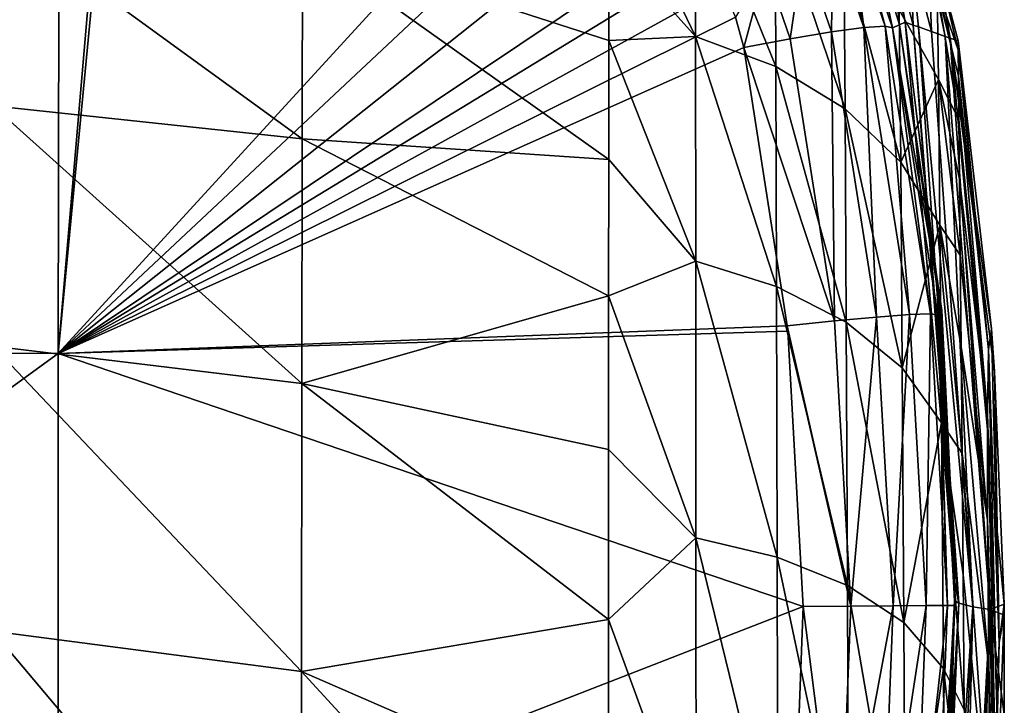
# Model space of a CAD drawing. Header units: millimetres. Extents: x -22 to 72, y 0 to 291.
# Tile 98 of 99: x 4 to 16, y 279 to 287. Entities that reach past the tile are written whole.
import ezdxf

# ---------------------------------------------------------------- set-up
doc = ezdxf.new("R2010")
doc.units = ezdxf.units.MM
doc.header["$LTSCALE"] = 65.185185
for name, color, linetype in [('23', 7, 'CONTINUOUS'), ('24', 7, 'CONTINUOUS'), ('25', 7, 'CONTINUOUS'), ('32', 7, 'CONTINUOUS'), ('33', 7, 'CONTINUOUS'), ('41', 7, 'CONTINUOUS'), ('42', 7, 'CONTINUOUS'), ('43', 7, 'CONTINUOUS'), ('50', 7, 'CONTINUOUS'), ('74', 7, 'CONTINUOUS'), ('75', 7, 'CONTINUOUS'), ('76', 7, 'CONTINUOUS')]:
    doc.layers.add(name, color=color, linetype=linetype)

msp = doc.modelspace()

# ---------------------------------------------------------------- linework, layer by layer
at = {"layer": '23', "color": 7, "linetype": 'CONTINUOUS'}
for points in [[(3.742, 285.997, 11.959), (3.743, 288.319, 17.018), (7.491, 285.597, 11.687), (3.742, 285.997, 11.959)], [(7.491, 285.597, 11.687), (3.743, 288.319, 17.018), (7.496, 287.987, 16.719), (7.491, 285.597, 11.687)], [(7.491, 285.597, 11.687), (7.496, 287.987, 16.719), (11.205, 285.347, 12.011), (7.491, 285.597, 11.687)], [(11.206, 286.788, 14.871), (7.496, 287.987, 16.719), (11.207, 288.013, 17.812), (11.206, 286.788, 14.871)], [(11.205, 285.347, 12.011), (7.496, 287.987, 16.719), (11.206, 286.788, 14.871), (11.205, 285.347, 12.011)], [(3.741, 283.086, 7.227), (3.742, 285.997, 11.959), (7.486, 282.631, 7.015), (3.741, 283.086, 7.227)], [(7.486, 282.631, 7.015), (3.742, 285.997, 11.959), (7.491, 285.597, 11.687), (7.486, 282.631, 7.015)], [(7.486, 282.631, 7.015), (7.491, 285.597, 11.687), (11.204, 283.694, 9.241), (7.486, 282.631, 7.015)], [(11.204, 283.694, 9.241), (7.491, 285.597, 11.687), (11.205, 285.347, 12.011), (11.204, 283.694, 9.241)], [(11.202, 281.833, 6.577), (7.486, 282.631, 7.015), (11.204, 283.694, 9.241), (11.202, 281.833, 6.577)], [(3.74, 279.633, 2.887), (3.741, 283.086, 7.227), (7.481, 279.144, 2.752), (3.74, 279.633, 2.887)], [(7.481, 279.144, 2.752), (3.741, 283.086, 7.227), (7.486, 282.631, 7.015), (7.481, 279.144, 2.752)], [(7.481, 279.144, 2.752), (7.486, 282.631, 7.015), (11.201, 279.772, 4.032), (7.481, 279.144, 2.752)], [(11.201, 279.772, 4.032), (7.486, 282.631, 7.015), (11.202, 281.833, 6.577), (11.201, 279.772, 4.032)], [(11.2, 277.521, 1.623), (7.481, 279.144, 2.752), (11.201, 279.772, 4.032), (11.2, 277.521, 1.623)], [(3.74, 275.691, -1.004), (3.74, 279.633, 2.887), (7.477, 275.196, -1.058), (3.74, 275.691, -1.004)], [(7.477, 275.196, -1.058), (3.74, 279.633, 2.887), (7.481, 279.144, 2.752), (7.477, 275.196, -1.058)], [(7.477, 275.196, -1.058), (7.481, 279.144, 2.752), (11.198, 275.093, -0.631), (7.477, 275.196, -1.058)], [(11.198, 275.093, -0.631), (7.481, 279.144, 2.752), (11.2, 277.521, 1.623), (11.198, 275.093, -0.631)]]:
    msp.add_3dface(points, dxfattribs=at)
at = {"layer": '24', "color": 7, "linetype": 'CONTINUOUS'}
for points in [[(11.207, 288.013, 17.812), (11.208, 289.021, 20.825), (12.258, 286.839, 15.573), (11.207, 288.013, 17.812)], [(11.208, 289.021, 20.825), (12.255, 288.876, 21.2), (12.258, 286.839, 15.573), (11.208, 289.021, 20.825)], [(13.22, 288.462, 21.371), (13.228, 286.473, 15.817), (12.255, 288.876, 21.2), (13.22, 288.462, 21.371)], [(12.255, 288.876, 21.2), (13.228, 286.473, 15.817), (12.258, 286.839, 15.573), (12.255, 288.876, 21.2)], [(14.055, 287.883, 21.615), (14.069, 285.959, 16.16), (13.22, 288.462, 21.371), (14.055, 287.883, 21.615)], [(13.22, 288.462, 21.371), (14.069, 285.959, 16.16), (13.228, 286.473, 15.817), (13.22, 288.462, 21.371)], [(11.206, 286.788, 14.871), (11.207, 288.013, 17.812), (12.258, 286.839, 15.573), (11.206, 286.788, 14.871)], [(14.724, 287.16, 21.922), (14.742, 285.314, 16.591), (14.055, 287.883, 21.615), (14.724, 287.16, 21.922)], [(14.055, 287.883, 21.615), (14.742, 285.314, 16.591), (14.069, 285.959, 16.16), (14.055, 287.883, 21.615)], [(15.171, 287.791, 33.5), (15.438, 286.784, 33.5), (15.44, 286.676, 30.439), (15.171, 287.791, 33.5)], [(15.183, 287.411, 27.76), (15.171, 287.791, 33.5), (15.44, 286.676, 30.439), (15.183, 287.411, 27.76)], [(15.183, 287.411, 27.76), (15.199, 286.316, 22.271), (14.724, 287.16, 21.922), (15.183, 287.411, 27.76)], [(15.199, 286.316, 22.271), (15.183, 287.411, 27.76), (15.448, 285.832, 24.494), (15.199, 286.316, 22.271)], [(15.448, 285.832, 24.494), (15.183, 287.411, 27.76), (15.443, 286.357, 27.434), (15.448, 285.832, 24.494)], [(15.443, 286.357, 27.434), (15.183, 287.411, 27.76), (15.44, 286.676, 30.439), (15.443, 286.357, 27.434)], [(14.724, 287.16, 21.922), (15.199, 286.316, 22.271), (14.742, 285.314, 16.591), (14.724, 287.16, 21.922)], [(11.205, 285.347, 12.011), (11.206, 286.788, 14.871), (12.26, 284.113, 10.35), (11.205, 285.347, 12.011)], [(11.206, 286.788, 14.871), (12.258, 286.839, 15.573), (12.26, 284.113, 10.35), (11.206, 286.788, 14.871)], [(13.228, 286.473, 15.817), (13.237, 283.808, 10.659), (12.258, 286.839, 15.573), (13.228, 286.473, 15.817)], [(12.258, 286.839, 15.573), (13.237, 283.808, 10.659), (12.26, 284.113, 10.35), (12.258, 286.839, 15.573)], [(14.069, 285.959, 16.16), (14.083, 283.375, 11.088), (13.228, 286.473, 15.817), (14.069, 285.959, 16.16)], [(13.228, 286.473, 15.817), (14.083, 283.375, 11.088), (13.237, 283.808, 10.659), (13.228, 286.473, 15.817)], [(15.199, 286.316, 22.271), (15.217, 284.55, 17.077), (14.742, 285.314, 16.591), (15.199, 286.316, 22.271)], [(15.217, 284.55, 17.077), (15.199, 286.316, 22.271), (15.464, 284.186, 18.845), (15.217, 284.55, 17.077)], [(15.464, 284.186, 18.845), (15.199, 286.316, 22.271), (15.455, 285.107, 21.629), (15.464, 284.186, 18.845)], [(15.455, 285.107, 21.629), (15.199, 286.316, 22.271), (15.448, 285.832, 24.494), (15.455, 285.107, 21.629)], [(14.742, 285.314, 16.591), (14.761, 282.824, 11.624), (14.069, 285.959, 16.16), (14.742, 285.314, 16.591)], [(14.069, 285.959, 16.16), (14.761, 282.824, 11.624), (14.083, 283.375, 11.088), (14.069, 285.959, 16.16)], [(11.204, 283.694, 9.241), (11.205, 285.347, 12.011), (12.26, 284.113, 10.35), (11.204, 283.694, 9.241)], [(14.742, 285.314, 16.591), (15.217, 284.55, 17.077), (14.761, 282.824, 11.624), (14.742, 285.314, 16.591)], [(15.217, 284.55, 17.077), (15.238, 282.157, 12.228), (14.761, 282.824, 11.624), (15.217, 284.55, 17.077)], [(15.238, 282.157, 12.228), (15.217, 284.55, 17.077), (15.485, 281.784, 13.561), (15.238, 282.157, 12.228)], [(15.485, 281.784, 13.561), (15.217, 284.55, 17.077), (15.474, 283.077, 16.152), (15.485, 281.784, 13.561)], [(15.474, 283.077, 16.152), (15.217, 284.55, 17.077), (15.464, 284.186, 18.845), (15.474, 283.077, 16.152)], [(11.204, 283.694, 9.241), (12.26, 284.113, 10.35), (12.262, 280.764, 5.575), (11.204, 283.694, 9.241)], [(13.237, 283.808, 10.659), (13.244, 280.529, 5.939), (12.26, 284.113, 10.35), (13.237, 283.808, 10.659)], [(12.26, 284.113, 10.35), (13.244, 280.529, 5.939), (12.262, 280.764, 5.575), (12.26, 284.113, 10.35)], [(14.083, 283.375, 11.088), (14.097, 280.185, 6.442), (13.237, 283.808, 10.659), (14.083, 283.375, 11.088)], [(13.237, 283.808, 10.659), (14.097, 280.185, 6.442), (13.244, 280.529, 5.939), (13.237, 283.808, 10.659)], [(11.202, 281.833, 6.577), (11.204, 283.694, 9.241), (12.262, 280.764, 5.575), (11.202, 281.833, 6.577)], [(14.761, 282.824, 11.624), (14.78, 279.738, 7.066), (14.083, 283.375, 11.088), (14.761, 282.824, 11.624)], [(14.083, 283.375, 11.088), (14.78, 279.738, 7.066), (14.097, 280.185, 6.442), (14.083, 283.375, 11.088)], [(14.761, 282.824, 11.624), (15.238, 282.157, 12.228), (14.78, 279.738, 7.066), (14.761, 282.824, 11.624)], [(15.238, 282.157, 12.228), (15.26, 279.178, 7.768), (14.78, 279.738, 7.066), (15.238, 282.157, 12.228)], [(15.26, 279.178, 7.768), (15.238, 282.157, 12.228), (15.51, 278.679, 8.72), (15.26, 279.178, 7.768)], [(15.51, 278.679, 8.72), (15.238, 282.157, 12.228), (15.497, 280.316, 11.08), (15.51, 278.679, 8.72)], [(15.497, 280.316, 11.08), (15.238, 282.157, 12.228), (15.485, 281.784, 13.561), (15.497, 280.316, 11.08)], [(11.201, 279.772, 4.032), (11.202, 281.833, 6.577), (12.262, 280.764, 5.575), (11.201, 279.772, 4.032)], [(11.201, 279.772, 4.032), (12.262, 280.764, 5.575), (12.263, 276.86, 1.291), (11.201, 279.772, 4.032)], [(13.244, 280.529, 5.939), (13.252, 276.697, 1.7), (12.262, 280.764, 5.575), (13.244, 280.529, 5.939)], [(12.262, 280.764, 5.575), (13.252, 276.697, 1.7), (12.263, 276.86, 1.291), (12.262, 280.764, 5.575)], [(14.097, 280.185, 6.442), (14.111, 276.446, 2.263), (13.244, 280.529, 5.939), (14.097, 280.185, 6.442)], [(13.244, 280.529, 5.939), (14.111, 276.446, 2.263), (13.252, 276.697, 1.7), (13.244, 280.529, 5.939)], [(14.78, 279.738, 7.066), (14.799, 276.106, 2.961), (14.097, 280.185, 6.442), (14.78, 279.738, 7.066)], [(14.097, 280.185, 6.442), (14.799, 276.106, 2.961), (14.111, 276.446, 2.263), (14.097, 280.185, 6.442)], [(11.2, 277.521, 1.623), (11.201, 279.772, 4.032), (12.263, 276.86, 1.291), (11.2, 277.521, 1.623)], [(14.78, 279.738, 7.066), (15.26, 279.178, 7.768), (14.799, 276.106, 2.961), (14.78, 279.738, 7.066)], [(15.26, 279.178, 7.768), (15.282, 275.657, 3.745), (14.799, 276.106, 2.961), (15.26, 279.178, 7.768)], [(15.282, 275.657, 3.745), (15.26, 279.178, 7.768), (15.523, 276.882, 6.49), (15.282, 275.657, 3.745)], [(15.523, 276.882, 6.49), (15.26, 279.178, 7.768), (15.51, 278.679, 8.72), (15.523, 276.882, 6.49)]]:
    msp.add_3dface(points, dxfattribs=at)
at = {"layer": '25', "color": 7, "linetype": 'CONTINUOUS'}
for points in [[(15.44, 286.676, 30.439), (15.438, 286.784, 33.5), (15.807, 283.043, 29.026), (15.44, 286.676, 30.439)], [(15.807, 283.043, 29.026), (15.438, 286.784, 33.5), (15.841, 283.295, 33.5), (15.807, 283.043, 29.026)], [(15.443, 286.357, 27.434), (15.44, 286.676, 30.439), (15.807, 283.043, 29.026), (15.443, 286.357, 27.434)], [(15.448, 285.832, 24.494), (15.443, 286.357, 27.434), (15.793, 282.262, 24.654), (15.448, 285.832, 24.494)], [(15.793, 282.262, 24.654), (15.443, 286.357, 27.434), (15.807, 283.043, 29.026), (15.793, 282.262, 24.654)], [(15.455, 285.107, 21.629), (15.448, 285.832, 24.494), (15.793, 282.262, 24.654), (15.455, 285.107, 21.629)], [(15.464, 284.186, 18.845), (15.455, 285.107, 21.629), (15.795, 280.977, 20.431), (15.464, 284.186, 18.845)], [(15.795, 280.977, 20.431), (15.455, 285.107, 21.629), (15.793, 282.262, 24.654), (15.795, 280.977, 20.431)], [(15.474, 283.077, 16.152), (15.464, 284.186, 18.845), (15.795, 280.977, 20.431), (15.474, 283.077, 16.152)], [(15.807, 283.043, 29.026), (15.841, 283.295, 33.5), (15.937, 279.494, 29.624), (15.807, 283.043, 29.026)], [(15.841, 283.295, 33.5), (15.88, 282.778, 33.5), (15.937, 279.494, 29.624), (15.841, 283.295, 33.5)], [(15.485, 281.784, 13.561), (15.474, 283.077, 16.152), (15.809, 279.21, 16.403), (15.485, 281.784, 13.561)], [(15.809, 279.21, 16.403), (15.474, 283.077, 16.152), (15.795, 280.977, 20.431), (15.809, 279.21, 16.403)], [(15.793, 282.262, 24.654), (15.807, 283.043, 29.026), (15.907, 278.738, 25.79), (15.793, 282.262, 24.654)], [(15.907, 278.738, 25.79), (15.807, 283.043, 29.026), (15.937, 279.494, 29.624), (15.907, 278.738, 25.79)], [(15.937, 279.494, 29.624), (15.88, 282.778, 33.5), (15.996, 279.959, 33.5), (15.937, 279.494, 29.624)], [(15.795, 280.977, 20.431), (15.793, 282.262, 24.654), (15.902, 277.508, 22.046), (15.795, 280.977, 20.431)], [(15.902, 277.508, 22.046), (15.793, 282.262, 24.654), (15.907, 278.738, 25.79), (15.902, 277.508, 22.046)], [(15.497, 280.316, 11.08), (15.485, 281.784, 13.561), (15.831, 276.983, 12.615), (15.497, 280.316, 11.08)], [(15.831, 276.983, 12.615), (15.485, 281.784, 13.561), (15.809, 279.21, 16.403), (15.831, 276.983, 12.615)], [(15.809, 279.21, 16.403), (15.795, 280.977, 20.431), (15.916, 275.829, 18.44), (15.809, 279.21, 16.403)], [(15.916, 275.829, 18.44), (15.795, 280.977, 20.431), (15.902, 277.508, 22.046), (15.916, 275.829, 18.44)], [(15.51, 278.679, 8.72), (15.497, 280.316, 11.08), (15.831, 276.983, 12.615), (15.51, 278.679, 8.72)], [(15.997, 279.824, 33.5), (15.937, 279.494, 29.624), (15.996, 279.959, 33.5), (15.997, 279.824, 33.5)], [(15.937, 279.494, 29.624), (15.997, 279.824, 33.5), (15.852, 275.989, 30.139), (15.937, 279.494, 29.624)], [(15.997, 279.824, 33.5), (15.996, 278.627, 33.5), (15.852, 275.989, 30.139), (15.997, 279.824, 33.5)], [(15.907, 278.738, 25.79), (15.937, 279.494, 29.624), (15.826, 275.228, 26.791), (15.907, 278.738, 25.79)], [(15.826, 275.228, 26.791), (15.937, 279.494, 29.624), (15.852, 275.989, 30.139), (15.826, 275.228, 26.791)], [(15.831, 276.983, 12.615), (15.809, 279.21, 16.403), (15.943, 273.732, 15.021), (15.831, 276.983, 12.615)], [(15.943, 273.732, 15.021), (15.809, 279.21, 16.403), (15.916, 275.829, 18.44), (15.943, 273.732, 15.021)], [(15.902, 277.508, 22.046), (15.907, 278.738, 25.79), (15.821, 274.008, 23.502), (15.902, 277.508, 22.046)], [(15.821, 274.008, 23.502), (15.907, 278.738, 25.79), (15.826, 275.228, 26.791), (15.821, 274.008, 23.502)]]:
    msp.add_3dface(points, dxfattribs=at)
at = {"layer": '32', "color": 7, "linetype": 'CONTINUOUS'}
for points in [[(14.894, 286.975, 150.792), (14.635, 287.955, 150.203), (14.796, 287.009, 189), (14.894, 286.975, 150.792)], [(14.635, 287.955, 150.203), (14.894, 286.975, 150.792), (14.858, 287.887, 111.289), (14.635, 287.955, 150.203)], [(14.796, 287.009, 189), (14.635, 287.955, 150.203), (14.663, 287.599, 189), (14.796, 287.009, 189)], [(14.858, 287.887, 111.289), (14.894, 286.975, 150.792), (14.957, 286.953, 138.297), (14.858, 287.887, 111.289)], [(15.117, 286.896, 111.264), (15.078, 287.817, 72.375), (14.858, 287.887, 111.289), (15.117, 286.896, 111.264)], [(15.117, 286.896, 111.264), (14.858, 287.887, 111.289), (14.957, 286.953, 138.297), (15.117, 286.896, 111.264)], [(15.341, 286.818, 71.764), (15.171, 287.791, 33.5), (15.078, 287.817, 72.375), (15.341, 286.818, 71.764)], [(15.341, 286.818, 71.764), (15.078, 287.817, 72.375), (15.28, 286.839, 83.835), (15.341, 286.818, 71.764)], [(15.28, 286.839, 83.835), (15.078, 287.817, 72.375), (15.117, 286.896, 111.264), (15.28, 286.839, 83.835)], [(15.438, 286.784, 33.5), (15.171, 287.791, 33.5), (15.341, 286.818, 71.764), (15.438, 286.784, 33.5)]]:
    msp.add_3dface(points, dxfattribs=at)
at = {"layer": '33', "color": 7, "linetype": 'CONTINUOUS'}
for points in [[(14.894, 286.975, 150.792), (14.796, 287.009, 189), (15.386, 280.489, 188.987), (14.894, 286.975, 150.792)], [(15.386, 280.489, 188.987), (14.796, 287.009, 189), (15.193, 283.821, 189), (15.386, 280.489, 188.987)], [(14.957, 286.953, 138.297), (14.894, 286.975, 150.792), (15.448, 279.969, 150.125), (14.957, 286.953, 138.297)], [(14.894, 286.975, 150.792), (15.386, 280.489, 188.987), (15.448, 279.969, 150.125), (14.894, 286.975, 150.792)], [(15.117, 286.896, 111.264), (14.957, 286.953, 138.297), (15.617, 279.926, 111.249), (15.117, 286.896, 111.264)], [(15.617, 279.926, 111.249), (14.957, 286.953, 138.297), (15.448, 279.969, 150.125), (15.617, 279.926, 111.249)], [(15.28, 286.839, 83.835), (15.117, 286.896, 111.264), (15.617, 279.926, 111.249), (15.28, 286.839, 83.835)], [(15.341, 286.818, 71.764), (15.28, 286.839, 83.835), (15.825, 279.892, 72.375), (15.341, 286.818, 71.764)], [(15.825, 279.892, 72.375), (15.28, 286.839, 83.835), (15.617, 279.926, 111.249), (15.825, 279.892, 72.375)], [(15.841, 283.295, 33.5), (15.438, 286.784, 33.5), (15.341, 286.818, 71.764), (15.841, 283.295, 33.5)], [(15.88, 282.778, 33.5), (15.841, 283.295, 33.5), (15.341, 286.818, 71.764), (15.88, 282.778, 33.5)], [(15.996, 279.959, 33.5), (15.88, 282.778, 33.5), (15.341, 286.818, 71.764), (15.996, 279.959, 33.5)], [(15.996, 279.959, 33.5), (15.341, 286.818, 71.764), (15.825, 279.892, 72.375), (15.996, 279.959, 33.5)], [(15.219, 283.535, 189), (15.386, 280.489, 188.987), (15.193, 283.821, 189), (15.219, 283.535, 189)], [(15.383, 280.601, 189), (15.386, 280.489, 188.987), (15.219, 283.535, 189), (15.383, 280.601, 189)], [(15.385, 280.524, 189.012), (15.386, 280.489, 188.987), (15.383, 280.601, 189), (15.385, 280.524, 189.012)], [(15.384, 280.562, 189.017), (15.385, 280.524, 189.012), (15.383, 280.601, 189), (15.384, 280.562, 189.017)], [(15.448, 279.969, 150.125), (15.386, 280.489, 188.987), (15.391, 280.24, 188.987), (15.448, 279.969, 150.125)], [(15.395, 280.002, 189), (15.448, 279.969, 150.125), (15.391, 280.24, 188.987), (15.395, 280.002, 189)], [(15.448, 279.969, 150.125), (15.395, 280.002, 189), (15.038, 273.015, 164.32), (15.448, 279.969, 150.125)], [(15.038, 273.015, 164.32), (15.395, 280.002, 189), (15.311, 276.348, 189), (15.038, 273.015, 164.32)], [(15.147, 273.001, 138.221), (15.448, 279.969, 150.125), (15.038, 273.015, 164.32), (15.147, 273.001, 138.221)], [(15.617, 279.926, 111.249), (15.448, 279.969, 150.125), (15.147, 273.001, 138.221), (15.617, 279.926, 111.249)], [(15.297, 272.982, 111.041), (15.617, 279.926, 111.249), (15.147, 273.001, 138.221), (15.297, 272.982, 111.041)], [(15.446, 272.963, 83.908), (15.617, 279.926, 111.249), (15.297, 272.982, 111.041), (15.446, 272.963, 83.908)], [(15.825, 279.892, 72.375), (15.617, 279.926, 111.249), (15.446, 272.963, 83.908), (15.825, 279.892, 72.375)], [(15.554, 272.949, 57.948), (15.825, 279.892, 72.375), (15.446, 272.963, 83.908), (15.554, 272.949, 57.948)], [(15.593, 272.944, 33.5), (15.825, 279.892, 72.375), (15.554, 272.949, 57.948), (15.593, 272.944, 33.5)], [(15.593, 272.944, 33.5), (15.928, 276.611, 33.5), (15.825, 279.892, 72.375), (15.593, 272.944, 33.5)], [(15.997, 279.824, 33.5), (15.996, 279.959, 33.5), (15.825, 279.892, 72.375), (15.997, 279.824, 33.5)], [(15.996, 278.627, 33.5), (15.997, 279.824, 33.5), (15.825, 279.892, 72.375), (15.996, 278.627, 33.5)], [(15.928, 276.611, 33.5), (15.996, 278.627, 33.5), (15.825, 279.892, 72.375), (15.928, 276.611, 33.5)]]:
    msp.add_3dface(points, dxfattribs=at)
at = {"layer": '41', "color": 7, "linetype": 'CONTINUOUS'}
for points in [[(14.644, 286.944, 234.737), (14.428, 287.957, 211.868), (14.235, 288.135, 234.693), (14.644, 286.944, 234.737)], [(14.726, 286.979, 211.872), (14.663, 287.599, 189), (14.428, 287.957, 211.868), (14.726, 286.979, 211.872)], [(14.726, 286.979, 211.872), (14.428, 287.957, 211.868), (14.644, 286.944, 234.737), (14.726, 286.979, 211.872)], [(14.796, 287.009, 189), (14.663, 287.599, 189), (14.729, 286.98, 211.344), (14.796, 287.009, 189)], [(14.729, 286.98, 211.344), (14.663, 287.599, 189), (14.726, 286.979, 211.872), (14.729, 286.98, 211.344)]]:
    msp.add_3dface(points, dxfattribs=at)
at = {"layer": '42', "color": 7, "linetype": 'CONTINUOUS'}
for points in [[(14.726, 286.979, 211.872), (14.644, 286.944, 234.737), (15.241, 283.517, 211.952), (14.726, 286.979, 211.872)], [(15.241, 283.517, 211.952), (14.644, 286.944, 234.737), (15.194, 283.465, 234.904), (15.241, 283.517, 211.952)], [(15.219, 283.535, 189), (14.729, 286.98, 211.344), (14.726, 286.979, 211.872), (15.219, 283.535, 189)], [(15.219, 283.535, 189), (14.726, 286.979, 211.872), (15.241, 283.517, 211.952), (15.219, 283.535, 189)], [(15.193, 283.821, 189), (14.796, 287.009, 189), (14.729, 286.98, 211.344), (15.193, 283.821, 189)], [(15.219, 283.535, 189), (15.193, 283.821, 189), (14.729, 286.98, 211.344), (15.219, 283.535, 189)], [(15.241, 283.517, 211.952), (15.194, 283.465, 234.904), (15.396, 279.96, 223.241), (15.241, 283.517, 211.952)], [(15.396, 279.96, 223.241), (15.194, 283.465, 234.904), (15.203, 283.385, 234.906), (15.396, 279.96, 223.241)], [(15.383, 280.601, 189), (15.219, 283.535, 189), (15.241, 283.517, 211.952), (15.383, 280.601, 189)], [(15.384, 280.562, 189.017), (15.383, 280.601, 189), (15.241, 283.517, 211.952), (15.384, 280.562, 189.017)], [(15.384, 280.562, 189.017), (15.241, 283.517, 211.952), (15.395, 280.011, 200.068), (15.384, 280.562, 189.017)], [(15.395, 280.011, 200.068), (15.241, 283.517, 211.952), (15.395, 279.987, 211.548), (15.395, 280.011, 200.068)], [(15.395, 279.987, 211.548), (15.241, 283.517, 211.952), (15.396, 279.96, 223.241), (15.395, 279.987, 211.548)], [(15.396, 279.944, 234.949), (15.396, 279.96, 223.241), (15.203, 283.385, 234.906), (15.396, 279.944, 234.949)], [(15.385, 280.524, 189.012), (15.384, 280.562, 189.017), (15.395, 280.002, 189), (15.385, 280.524, 189.012)], [(15.395, 280.002, 189), (15.384, 280.562, 189.017), (15.395, 280.011, 200.068), (15.395, 280.002, 189)], [(15.386, 280.489, 188.987), (15.385, 280.524, 189.012), (15.391, 280.24, 188.987), (15.386, 280.489, 188.987)], [(15.385, 280.524, 189.012), (15.395, 280.002, 189), (15.391, 280.24, 188.987), (15.385, 280.524, 189.012)]]:
    msp.add_3dface(points, dxfattribs=at)
at = {"layer": '43', "color": 7, "linetype": 'CONTINUOUS'}
for points in [[(15.395, 279.987, 211.548), (15.396, 279.96, 223.241), (15.197, 276.43, 219.582), (15.395, 279.987, 211.548)], [(15.231, 276.429, 204.29), (15.395, 279.987, 211.548), (15.197, 276.43, 219.582), (15.231, 276.429, 204.29)], [(15.311, 276.348, 189), (15.395, 280.011, 200.068), (15.231, 276.429, 204.29), (15.311, 276.348, 189)], [(15.395, 280.011, 200.068), (15.395, 279.987, 211.548), (15.231, 276.429, 204.29), (15.395, 280.011, 200.068)], [(15.311, 276.348, 189), (15.395, 280.002, 189), (15.395, 280.011, 200.068), (15.311, 276.348, 189)], [(15.197, 276.43, 219.582), (15.396, 279.96, 223.241), (15.257, 276.469, 234.876), (15.197, 276.43, 219.582)], [(15.396, 279.96, 223.241), (15.396, 279.944, 234.949), (15.257, 276.469, 234.876), (15.396, 279.96, 223.241)]]:
    msp.add_3dface(points, dxfattribs=at)
at = {"layer": '50', "color": 7, "linetype": 'CONTINUOUS'}
for points in [[(-4.538, 289.574, 236.877), (-4.525, 282.998, 237.382), (4.547, 289.571, 236.877), (-4.538, 289.574, 236.877)], [(4.547, 289.571, 236.877), (-4.525, 282.998, 237.382), (4.534, 282.997, 237.381), (4.547, 289.571, 236.877)], [(4.547, 289.571, 236.877), (4.534, 282.997, 237.381), (5.095, 289.544, 236.864), (4.547, 289.571, 236.877)], [(5.095, 289.544, 236.864), (4.534, 282.997, 237.381), (5.162, 289.541, 236.862), (5.095, 289.544, 236.864)], [(4.534, 282.997, 237.381), (10.172, 289.15, 236.672), (5.162, 289.541, 236.862), (4.534, 282.997, 237.381)], [(10.172, 289.15, 236.672), (4.534, 282.997, 237.381), (10.907, 288.975, 236.644), (10.172, 289.15, 236.672)], [(10.907, 288.975, 236.644), (4.534, 282.997, 237.381), (11.593, 288.614, 236.636), (10.907, 288.975, 236.644)], [(11.593, 288.614, 236.636), (4.534, 282.997, 237.381), (12.156, 288.101, 236.648), (11.593, 288.614, 236.636)], [(12.156, 288.101, 236.648), (4.534, 282.997, 237.381), (12.392, 287.785, 236.661), (12.156, 288.101, 236.648)], [(12.392, 287.785, 236.661), (4.534, 282.997, 237.381), (12.59, 287.438, 236.678), (12.392, 287.785, 236.661)], [(12.59, 287.438, 236.678), (4.534, 282.997, 237.381), (12.741, 287.073, 236.699), (12.59, 287.438, 236.678)], [(12.741, 287.073, 236.699), (4.534, 282.997, 237.381), (12.842, 286.702, 236.722), (12.741, 287.073, 236.699)], [(12.842, 286.702, 236.722), (4.534, 282.997, 237.381), (13.368, 283.332, 236.888), (12.842, 286.702, 236.722)], [(13.368, 283.332, 236.888), (4.534, 282.997, 237.381), (13.375, 283.265, 236.89), (13.368, 283.332, 236.888)], [(13.375, 283.265, 236.89), (4.534, 282.997, 237.381), (13.56, 279.931, 236.942), (13.375, 283.265, 236.89)], [(-4.525, 282.998, 237.382), (-4.525, 276.416, 237.363), (4.534, 282.997, 237.381), (-4.525, 282.998, 237.382)], [(4.534, 282.997, 237.381), (-4.525, 276.416, 237.363), (4.534, 276.415, 237.363), (4.534, 282.997, 237.381)], [(4.534, 282.997, 237.381), (4.534, 276.415, 237.363), (13.56, 279.931, 236.942), (4.534, 282.997, 237.381)], [(13.56, 279.931, 236.942), (4.534, 276.415, 237.363), (13.439, 276.711, 236.888), (13.56, 279.931, 236.942)]]:
    msp.add_3dface(points, dxfattribs=at)
at = {"layer": '74', "color": 7, "linetype": 'CONTINUOUS'}
for points in [[(13.921, 288.043, 235.779), (14.297, 286.946, 235.847), (14.151, 288.128, 235.244), (13.921, 288.043, 235.779)], [(14.235, 288.135, 234.693), (14.151, 288.128, 235.244), (14.552, 286.963, 235.316), (14.235, 288.135, 234.693)], [(14.151, 288.128, 235.244), (14.297, 286.946, 235.847), (14.552, 286.963, 235.316), (14.151, 288.128, 235.244)], [(14.644, 286.944, 234.737), (14.235, 288.135, 234.693), (14.552, 286.963, 235.316), (14.644, 286.944, 234.737)], [(13.562, 287.889, 236.221), (13.903, 286.893, 236.282), (13.921, 288.043, 235.779), (13.562, 287.889, 236.221)], [(13.921, 288.043, 235.779), (13.903, 286.893, 236.282), (14.297, 286.946, 235.847), (13.921, 288.043, 235.779)], [(13.105, 287.68, 236.529), (13.403, 286.809, 236.582), (13.562, 287.889, 236.221), (13.105, 287.68, 236.529)], [(13.562, 287.889, 236.221), (13.403, 286.809, 236.582), (13.903, 286.893, 236.282), (13.562, 287.889, 236.221)], [(12.741, 287.073, 236.699), (12.842, 286.702, 236.722), (13.105, 287.68, 236.529), (12.741, 287.073, 236.699)], [(13.105, 287.68, 236.529), (12.842, 286.702, 236.722), (13.403, 286.809, 236.582), (13.105, 287.68, 236.529)]]:
    msp.add_3dface(points, dxfattribs=at)
at = {"layer": '75', "color": 7, "linetype": 'CONTINUOUS'}
for points in [[(13.903, 286.893, 236.282), (13.403, 286.809, 236.582), (13.939, 283.392, 236.751), (13.903, 286.893, 236.282)], [(14.297, 286.946, 235.847), (13.903, 286.893, 236.282), (14.447, 283.437, 236.453), (14.297, 286.946, 235.847)], [(13.903, 286.893, 236.282), (13.939, 283.392, 236.751), (14.447, 283.437, 236.453), (13.903, 286.893, 236.282)], [(14.552, 286.963, 235.316), (14.297, 286.946, 235.847), (14.847, 283.467, 236.019), (14.552, 286.963, 235.316)], [(14.297, 286.946, 235.847), (14.447, 283.437, 236.453), (14.847, 283.467, 236.019), (14.297, 286.946, 235.847)], [(14.644, 286.944, 234.737), (14.552, 286.963, 235.316), (15.103, 283.477, 235.487), (14.644, 286.944, 234.737)], [(14.552, 286.963, 235.316), (14.847, 283.467, 236.019), (15.103, 283.477, 235.487), (14.552, 286.963, 235.316)], [(15.194, 283.465, 234.904), (14.644, 286.944, 234.737), (15.103, 283.477, 235.487), (15.194, 283.465, 234.904)], [(13.403, 286.809, 236.582), (12.842, 286.702, 236.722), (13.939, 283.392, 236.751), (13.403, 286.809, 236.582)], [(12.842, 286.702, 236.722), (13.368, 283.332, 236.888), (13.939, 283.392, 236.751), (12.842, 286.702, 236.722)], [(14.447, 283.437, 236.453), (13.939, 283.392, 236.751), (14.138, 279.935, 236.806), (14.447, 283.437, 236.453)], [(14.65, 279.938, 236.507), (14.447, 283.437, 236.453), (14.138, 279.935, 236.806), (14.65, 279.938, 236.507)], [(14.847, 283.467, 236.019), (14.447, 283.437, 236.453), (14.65, 279.938, 236.507), (14.847, 283.467, 236.019)], [(15.052, 279.941, 236.07), (14.847, 283.467, 236.019), (14.65, 279.938, 236.507), (15.052, 279.941, 236.07)], [(15.103, 283.477, 235.487), (14.847, 283.467, 236.019), (15.052, 279.941, 236.07), (15.103, 283.477, 235.487)], [(15.308, 279.943, 235.535), (15.103, 283.477, 235.487), (15.052, 279.941, 236.07), (15.308, 279.943, 235.535)], [(15.194, 283.465, 234.904), (15.103, 283.477, 235.487), (15.308, 279.943, 235.535), (15.194, 283.465, 234.904)], [(15.203, 283.385, 234.906), (15.194, 283.465, 234.904), (15.308, 279.943, 235.535), (15.203, 283.385, 234.906)], [(13.939, 283.392, 236.751), (13.368, 283.332, 236.888), (14.138, 279.935, 236.806), (13.939, 283.392, 236.751)], [(13.368, 283.332, 236.888), (13.375, 283.265, 236.89), (14.138, 279.935, 236.806), (13.368, 283.332, 236.888)], [(15.396, 279.944, 234.949), (15.203, 283.385, 234.906), (15.308, 279.943, 235.535), (15.396, 279.944, 234.949)], [(13.375, 283.265, 236.89), (13.56, 279.931, 236.942), (14.138, 279.935, 236.806), (13.375, 283.265, 236.89)]]:
    msp.add_3dface(points, dxfattribs=at)
at = {"layer": '76', "color": 7, "linetype": 'CONTINUOUS'}
for points in [[(13.56, 279.931, 236.942), (13.439, 276.711, 236.888), (14, 276.462, 236.744), (13.56, 279.931, 236.942)], [(14.138, 279.935, 236.806), (13.56, 279.931, 236.942), (14, 276.462, 236.744), (14.138, 279.935, 236.806)], [(14.65, 279.938, 236.507), (14.138, 279.935, 236.806), (14, 276.462, 236.744), (14.65, 279.938, 236.507)], [(14.65, 279.938, 236.507), (14, 276.462, 236.744), (14.512, 276.429, 236.442), (14.65, 279.938, 236.507)], [(15.052, 279.941, 236.07), (14.65, 279.938, 236.507), (14.512, 276.429, 236.442), (15.052, 279.941, 236.07)], [(15.052, 279.941, 236.07), (14.512, 276.429, 236.442), (14.913, 276.411, 236.002), (15.052, 279.941, 236.07)], [(15.308, 279.943, 235.535), (15.052, 279.941, 236.07), (14.913, 276.411, 236.002), (15.308, 279.943, 235.535)], [(15.308, 279.943, 235.535), (14.913, 276.411, 236.002), (15.167, 276.408, 235.464), (15.308, 279.943, 235.535)], [(15.253, 276.419, 234.875), (15.396, 279.944, 234.949), (15.167, 276.408, 235.464), (15.253, 276.419, 234.875)], [(15.396, 279.944, 234.949), (15.308, 279.943, 235.535), (15.167, 276.408, 235.464), (15.396, 279.944, 234.949)], [(15.257, 276.469, 234.876), (15.396, 279.944, 234.949), (15.253, 276.419, 234.875), (15.257, 276.469, 234.876)]]:
    msp.add_3dface(points, dxfattribs=at)

doc.saveas('drawing.dxf')
